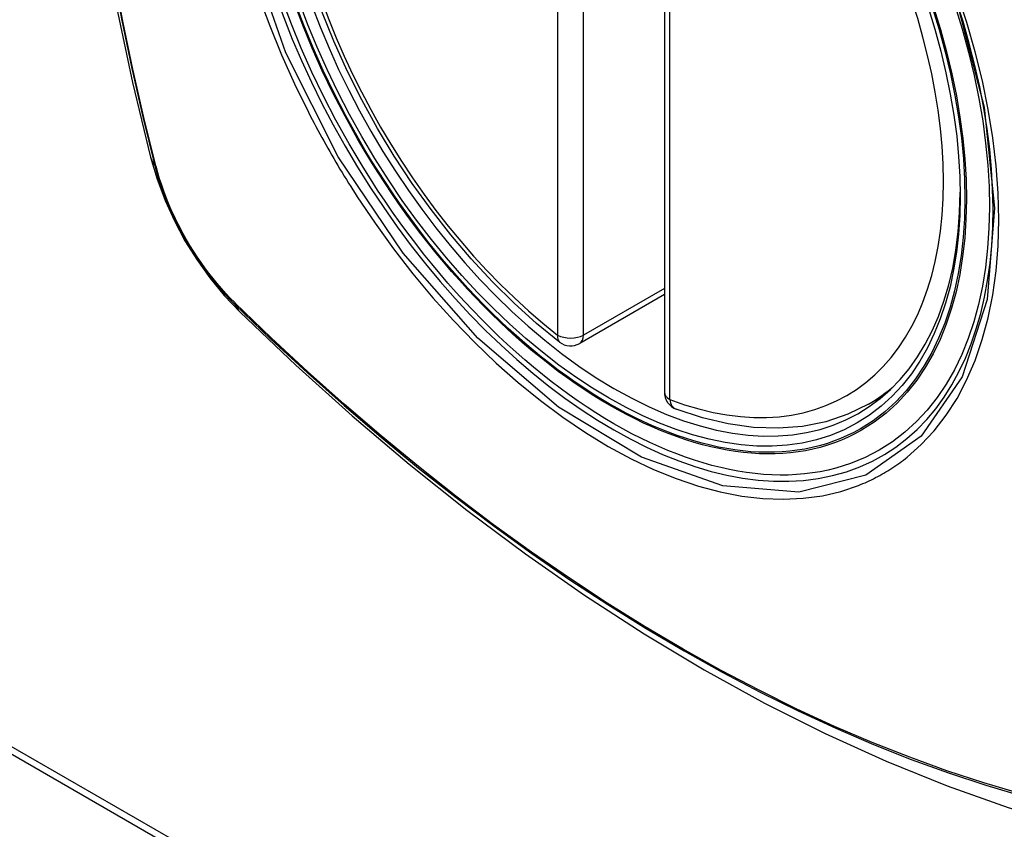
# Model space of a CAD drawing. Header units: inches. Extents: x 484 to 569.5, y 187.4 to 262.6.
# Tile 40 of 99: x 522.759 to 523.395, y 237.81 to 238.333. Entities that reach past the tile are written whole.
import ezdxf

# ---------------------------------------------------------------- set-up
doc = ezdxf.new("R2010")
doc.units = ezdxf.units.IN
doc.header["$MEASUREMENT"] = 0
doc.layers.add('Visible Edges(ANSI)', color=7, linetype='Continuous', lineweight=25)
doc.layers.add('Visible Tangent Edges(ANSI)', color=7, linetype='Continuous', lineweight=25)

msp = doc.modelspace()

# ---------------------------------------------------------------- linework, layer by layer
at = {"layer": 'Visible Edges(ANSI)'}
for p, q in [((523.17529, 238.57787), (523.17529, 238.09257)), ((523.17529, 238.15551), (523.12062, 238.12402)), ((522.26423, 238.14066), (524.38555, 236.91908)), ((522.26847, 238.14311), (524.38979, 236.92152)), ((523.30711, 238.08483), (523.31741, 238.09076))]:
    msp.add_line(p, q, dxfattribs=at)
at = {"layer": 'Visible Edges(ANSI)', "flags": 128}
for points in [[(522.84701, 238.95222), (522.83417, 238.91411), (522.82312, 238.87488), (522.81382, 238.83459), (522.80627, 238.79332), (522.80043, 238.75113), (522.79628, 238.70808), (522.79381, 238.66424), (522.79299, 238.61967), (522.7938, 238.57442), (522.79623, 238.52857), (522.80025, 238.48217), (522.80585, 238.4353), (522.81299, 238.38801), (522.82167, 238.34037), (522.83186, 238.29246), (522.84354, 238.24434)], [(523.10749, 238.12492), (523.09278, 238.13692), (523.07836, 238.14991), (523.06426, 238.16382), (523.05057, 238.17859), (523.03732, 238.19415), (523.02459, 238.21044), (523.01243, 238.22739), (523.00088, 238.2449), (522.99001, 238.26292), (522.97985, 238.28135), (522.97047, 238.30011), (522.96189, 238.31913), (522.95415, 238.33831)], [(522.84354, 238.24434), (522.84778, 238.23004), (522.85292, 238.21631), (522.85891, 238.2031), (522.86571, 238.19037), (522.87333, 238.17811), (522.88179, 238.16632), (522.89111, 238.155), (522.90138, 238.14417)], [(522.90138, 238.14417), (522.9372, 238.11005), (522.97357, 238.07731), (523.01046, 238.04603), (523.04782, 238.01625), (523.08559, 237.98803), (523.12373, 237.96142), (523.1622, 237.93646), (523.20095, 237.9132), (523.23993, 237.8917), (523.27911, 237.872), (523.31843, 237.85415), (523.35786, 237.8382), (523.39735, 237.8242), (523.43686, 237.81221), (523.47634, 237.80227), (523.51573, 237.79444)], [(523.30711, 238.08483), (523.29372, 238.07826), (523.27948, 238.07345), (523.26452, 238.07044), (523.24897, 238.0692), (523.23293, 238.06974), (523.21652, 238.07199), (523.19983, 238.07594), (523.18294, 238.08152)]]:
    msp.add_lwpolyline(points, dxfattribs=at)
at = {"layer": 'Visible Edges(ANSI)'}
for centre, start, end in [((523.11472, 238.13425), 232.21581, 299.93599), ((523.1871, 238.09257), 180, 249.36936)]:
    msp.add_arc(centre, 0.01181, start, end, dxfattribs=at)
msp.add_ellipse((523.14013, 238.34985), major_axis=(-0.15963, 0.2772), ratio=0.578093, dxfattribs=at)
msp.add_ellipse((523.14361, 238.35185), major_axis=(0.15718, -0.27294), ratio=0.578093, start_param=2.362013, end_param=7.062765, dxfattribs=at)
at = {"layer": 'Visible Tangent Edges(ANSI)'}
for p, q in [((523.10637, 238.61474), (523.10637, 238.12945)), ((523.12307, 238.12945), (523.12307, 238.61474)), ((523.17875, 238.08776), (523.17875, 238.57306)), ((522.84707, 238.23823), (522.84695, 238.23868)), ((523.17529, 238.15952), (523.12307, 238.12945)), ((522.89813, 238.15003), (522.8978, 238.15036))]:
    msp.add_line(p, q, dxfattribs=at)
at = {"layer": 'Visible Tangent Edges(ANSI)', "flags": 128}
for points in [[(523.36387, 238.3453), (523.38179, 238.27668), (523.38851, 238.21134), (523.38374, 238.15244), (523.36762, 238.10253), (523.34111, 238.06408), (523.3054, 238.0389), (523.2621, 238.02805), (523.21298, 238.03198), (523.16042, 238.05049), (523.10683, 238.08281), (523.05479, 238.12735), (523.00658, 238.1822), (522.96464, 238.24454), (522.93093, 238.31166), (522.90671, 238.38081)], [(522.81908, 238.36344), (522.82486, 238.33256), (522.8313, 238.30149), (522.83841, 238.27027), (522.84617, 238.23892)], [(522.84695, 238.23868), (522.83918, 238.26997), (522.83206, 238.30112), (522.8256, 238.33211), (522.8198, 238.36293)], [(522.91346, 238.34811), (522.9204, 238.32918), (522.92806, 238.31037), (522.9364, 238.29174), (522.94542, 238.27331)], [(523.33215, 238.05061), (523.34122, 238.05864), (523.34961, 238.06764), (523.3573, 238.07759), (523.36426, 238.0885), (523.37049, 238.10033), (523.37595, 238.113), (523.38061, 238.12646), (523.38445, 238.14064), (523.38744, 238.15548), (523.38957, 238.17097), (523.39085, 238.18713), (523.39128, 238.20387), (523.39086, 238.22111), (523.38958, 238.23876), (523.38743, 238.25676), (523.38445, 238.27505), (523.38062, 238.29359), (523.37598, 238.31231), (523.37054, 238.33117), (523.36432, 238.35009)], [(522.94542, 238.27331), (522.94662, 238.27098), (522.94782, 238.26865), (522.94904, 238.26633), (522.95027, 238.26401), (522.95151, 238.26169), (522.95276, 238.25938), (522.95402, 238.25707), (522.95529, 238.25477), (522.95657, 238.25247), (522.95786, 238.25018), (522.95916, 238.2479), (522.96047, 238.24561), (522.96179, 238.24334), (522.96312, 238.24107), (522.96446, 238.23881), (522.96581, 238.23655), (522.96717, 238.23429), (522.96854, 238.23205), (522.96991, 238.22981), (522.9713, 238.22758), (522.9727, 238.22535), (522.97411, 238.22313), (522.97552, 238.22091), (522.97695, 238.21871)], [(522.84617, 238.23892), (522.84726, 238.23487), (522.84846, 238.23081), (522.84977, 238.22673), (522.85119, 238.22266), (522.85272, 238.21858), (522.85435, 238.21452), (522.85608, 238.21047), (522.8579, 238.20644), (522.85983, 238.20243), (522.86184, 238.19846), (522.86394, 238.19453), (522.86613, 238.19063), (522.86841, 238.18679), (522.87076, 238.183), (522.8732, 238.17927), (522.8757, 238.17561), (522.87828, 238.17201), (522.88092, 238.16849), (522.88363, 238.16506), (522.88639, 238.1617), (522.88921, 238.15844), (522.89208, 238.15526), (522.89499, 238.15219), (522.89795, 238.14923)], [(522.8978, 238.15036), (522.89491, 238.15328), (522.89205, 238.15631), (522.88925, 238.15943), (522.8865, 238.16264), (522.8838, 238.16593), (522.88115, 238.1693), (522.87857, 238.17275), (522.87606, 238.17627), (522.87361, 238.17986), (522.87123, 238.18351), (522.86893, 238.18721), (522.86671, 238.19097), (522.86457, 238.19477), (522.86251, 238.19862), (522.86053, 238.2025), (522.85865, 238.20642), (522.85686, 238.21036), (522.85516, 238.21432), (522.85356, 238.2183), (522.85205, 238.22228), (522.85065, 238.22628), (522.84935, 238.23027), (522.84816, 238.23425), (522.84707, 238.23823)], [(522.97695, 238.21871), (522.98843, 238.20165), (523.00043, 238.18507), (523.01292, 238.16901), (523.02585, 238.15355), (523.03916, 238.13873), (523.05281, 238.12462), (523.06675, 238.11128), (523.08092, 238.09875), (523.09528, 238.08707), (523.10978, 238.07628), (523.12439, 238.06639), (523.13907, 238.05746), (523.15375, 238.0495), (523.16837, 238.04257), (523.18287, 238.03669), (523.19722, 238.03186), (523.21135, 238.0281), (523.22524, 238.02542), (523.23882, 238.02383), (523.25207, 238.02335), (523.26492, 238.02397), (523.27731, 238.02567), (523.28922, 238.02846), (523.30062, 238.03232)], [(523.40544, 237.8332), (523.38168, 237.84018), (523.35776, 237.84802), (523.33371, 237.85671), (523.30953, 237.86626), (523.28524, 237.87666), (523.26085, 237.8879), (523.23641, 237.89997), (523.21193, 237.91285), (523.18745, 237.92653), (523.16295, 237.94102), (523.13845, 237.95631), (523.11395, 237.9724), (523.08946, 237.98928), (523.06504, 238.00693), (523.0407, 238.02532), (523.01648, 238.04444), (522.9924, 238.06426), (522.9685, 238.08476), (522.94481, 238.1059), (522.92135, 238.12766), (522.89813, 238.15003)], [(522.89795, 238.14923), (522.92123, 238.12684), (522.94476, 238.10506), (522.96852, 238.08389), (522.99248, 238.06338), (523.01661, 238.04355), (523.04089, 238.02441), (523.06529, 238.00601), (523.08977, 237.98834), (523.11431, 237.97144), (523.13887, 237.95533), (523.16343, 237.94001), (523.18798, 237.9255), (523.21253, 237.91177), (523.23707, 237.89885), (523.26159, 237.88673), (523.28605, 237.87543), (523.31042, 237.86497), (523.33468, 237.85536), (523.35883, 237.84659), (523.38284, 237.83867), (523.40671, 237.83162)], [(523.30062, 238.03232), (523.30204, 238.03288), (523.30345, 238.03347), (523.30485, 238.03407), (523.30624, 238.03469), (523.30762, 238.03533), (523.30899, 238.03598), (523.31036, 238.03665), (523.31171, 238.03734), (523.31306, 238.03804), (523.3144, 238.03876), (523.31573, 238.0395), (523.31705, 238.04026), (523.31836, 238.04103), (523.31966, 238.04182), (523.32095, 238.04262), (523.32223, 238.04344), (523.32351, 238.04428), (523.32477, 238.04514), (523.32602, 238.04601), (523.32727, 238.04689), (523.3285, 238.0478), (523.32973, 238.04872), (523.33094, 238.04966), (523.33215, 238.05061)]]:
    msp.add_lwpolyline(points, dxfattribs=at)
at = {"layer": 'Visible Tangent Edges(ANSI)'}
for centre, major_axis, ratio, start_param, end_param in [((523.14261, 238.35128), (-0.17285, 0.30015), 0.578093, 5.049711, 10.658253), ((523.14256, 238.35125), (-0.1503, 0.261), 0.578093, 5.670484, 8.47055), ((523.14256, 238.35125), (0.1503, -0.261), 0.578093, 5.670484, 8.47055), ((522.95792, 238.27379), (-0.11438, -0.02945), 0.352863, 0, 0.142152), ((522.85548, 238.24182), (-0.00953, -0.00245), 0.357658, 0.142431, 0.406138), ((522.90513, 238.15583), (-0.00688, -0.00704), 0.360494, 5.876137, 6.139844), ((522.98405, 238.22853), (-0.08267, -0.08436), 0.355706, 6.140128, 6.283185), ((523.11472, 238.13425), (-0.00724, -0.00933), 0.471826, 5.568124, 6.283185), ((523.11472, 238.13425), (0.01181, 0), 0.575862, 3.926991, 5.497787), ((523.11472, 238.13425), (0.00589, -0.01024), 0.578093, 0, 0.787332), ((523.1871, 238.09257), (-0.01181, 0), 0.575862, 0, 0.785398), ((523.15091, 238.35606), (0.15619, -0.27123), 0.578093, 0, 0.112305), ((523.1871, 238.09257), (-0.00416, -0.01105), 0.667544, 5.394234, 6.283185)]:
    msp.add_ellipse(centre, major_axis=major_axis, ratio=ratio, start_param=start_param, end_param=end_param, dxfattribs=at)
for centre, major_axis in [((523.1432, 238.35162), (0.17078, -0.29656)), ((523.14023, 238.34991), (-0.16238, 0.28198)), ((523.14013, 238.34985), (0.16178, -0.28094))]:
    msp.add_ellipse(centre, major_axis=major_axis, ratio=0.578093, dxfattribs=at)

doc.saveas('drawing.dxf')
